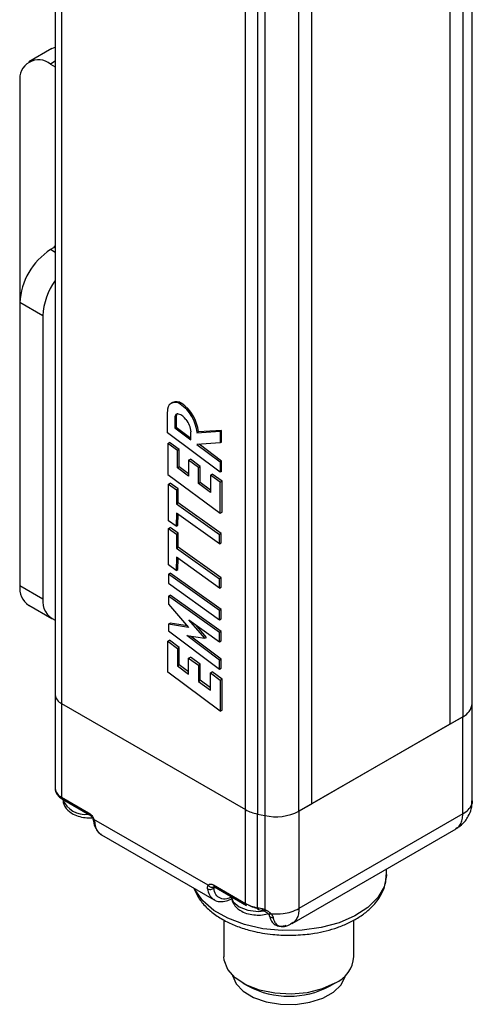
# Model space of a CAD drawing. Header units: inches. Extents: x 0.2 to 10.8, y 0.2 to 8.2.
# Tile 15 of 25: x 8.486 to 9.034, y 3.936 to 5.13. Entities that reach past the tile are written whole.
import ezdxf

# ---------------------------------------------------------------- set-up
doc = ezdxf.new("R2010")
doc.units = ezdxf.units.IN
doc.header["$MEASUREMENT"] = 0

msp = doc.modelspace()

# ---------------------------------------------------------------- linework, layer by layer
for p, q in [((8.5294, 7.8209), (8.5294, 4.3114)), ((8.537, 7.8101), (8.537, 4.3007)), ((9.0345, 4.3008), (9.0345, 7.8102)), ((9.0229, 7.7942), (9.0229, 4.2848)), ((9.0073, 7.7851), (9.0073, 4.2757)), ((8.8402, 4.1793), (8.8402, 7.6887)), ((8.7598, 4.1721), (8.7598, 7.6815)), ((8.7742, 7.6763), (8.7742, 4.1668)), ((8.8245, 4.1702), (8.8245, 7.6796)), ((8.7832, 7.6744), (8.7832, 4.1649)), ((8.5253, 5.0947), (8.4974, 5.0786)), ((8.5253, 5.0947), (8.5294, 5.0964)), ((8.5294, 5.0793), (8.5237, 5.076)), ((8.5237, 5.076), (8.5294, 5.0727)), ((8.4866, 5.0546), (8.4866, 4.7867)), ((8.5294, 4.8543), (8.5237, 4.851)), ((8.5294, 4.8477), (8.5237, 4.851)), ((8.5294, 4.856), (8.5273, 4.8531)), ((8.5144, 4.7706), (8.4866, 4.7867)), ((8.4866, 4.7867), (8.4866, 4.4438)), ((8.5144, 4.7706), (8.5144, 4.4277)), ((8.6713, 4.6657), (8.6697, 4.6648)), ((8.6822, 4.6646), (8.6806, 4.6637)), ((8.6652, 4.6291), (8.6652, 4.6545)), ((8.6741, 4.6476), (8.6757, 4.6485)), ((8.6741, 4.6476), (8.6741, 4.6349)), ((8.6757, 4.6485), (8.6757, 4.6359)), ((8.6741, 4.6349), (8.6757, 4.6359)), ((8.6741, 4.6349), (8.6937, 4.6203)), ((8.6757, 4.6359), (8.6937, 4.6224)), ((8.7308, 4.6318), (8.7026, 4.63)), ((8.7308, 4.6318), (8.7292, 4.6309)), ((8.7308, 4.6176), (8.7308, 4.6318)), ((8.7292, 4.5811), (8.6652, 4.6291)), ((8.6937, 4.6203), (8.6937, 4.63)), ((8.701, 4.6291), (8.7292, 4.6309)), ((8.7026, 4.63), (8.701, 4.6291)), ((8.7292, 4.6309), (8.7292, 4.6167)), ((8.6657, 4.6161), (8.6678, 4.6173)), ((8.6657, 4.6161), (8.6657, 4.5785)), ((8.6775, 4.6073), (8.6657, 4.6161)), ((8.6796, 4.6086), (8.6678, 4.6173)), ((8.6796, 4.6086), (8.6775, 4.6073)), ((8.6775, 4.5863), (8.6775, 4.6073)), ((8.6796, 4.5875), (8.6796, 4.6086)), ((8.7292, 4.6167), (8.7009, 4.6149)), ((8.7009, 4.6149), (8.7292, 4.5937)), ((8.7308, 4.5946), (8.7035, 4.615)), ((8.7308, 4.6176), (8.7292, 4.6167)), ((8.6909, 4.5958), (8.693, 4.597)), ((8.6909, 4.5958), (8.6909, 4.5763)), ((8.7027, 4.587), (8.6909, 4.5958)), ((8.7049, 4.5882), (8.693, 4.597)), ((8.6775, 4.5863), (8.6796, 4.5875)), ((8.6909, 4.5763), (8.6775, 4.5863)), ((8.6909, 4.5791), (8.6796, 4.5875)), ((8.7027, 4.587), (8.7049, 4.5882)), ((8.7027, 4.5675), (8.7027, 4.587)), ((8.7049, 4.5687), (8.7049, 4.5882)), ((8.7308, 4.5946), (8.7292, 4.5937)), ((8.7292, 4.5937), (8.7292, 4.5811)), ((8.7308, 4.582), (8.7308, 4.5946)), ((8.6657, 4.5785), (8.7292, 4.5314)), ((8.7174, 4.5777), (8.7195, 4.579)), ((8.7174, 4.5777), (8.7174, 4.5567)), ((8.7292, 4.569), (8.7174, 4.5777)), ((8.7313, 4.5702), (8.7195, 4.579)), ((8.7308, 4.582), (8.7292, 4.5811)), ((8.6663, 4.5224), (8.6666, 4.5666)), ((8.6666, 4.5666), (8.6686, 4.5678)), ((8.6666, 4.5666), (8.6761, 4.5598)), ((8.6782, 4.561), (8.6686, 4.5678)), ((8.6761, 4.5598), (8.676, 4.5428)), ((8.6761, 4.5598), (8.6782, 4.561)), ((8.6781, 4.544), (8.6782, 4.561)), ((8.7027, 4.5675), (8.7049, 4.5687)), ((8.7174, 4.5567), (8.7027, 4.5675)), ((8.7174, 4.5595), (8.7049, 4.5687)), ((8.7292, 4.569), (8.7313, 4.5702)), ((8.7292, 4.5314), (8.7292, 4.569)), ((8.7313, 4.5326), (8.7313, 4.5702)), ((8.676, 4.5428), (8.6781, 4.544)), ((8.676, 4.5428), (8.7283, 4.5055)), ((8.7303, 4.5067), (8.6781, 4.544)), ((8.676, 4.5317), (8.6759, 4.5156)), ((8.7283, 4.4944), (8.676, 4.5317)), ((8.6779, 4.5168), (8.678, 4.5303)), ((8.7292, 4.5314), (8.7313, 4.5326)), ((8.6759, 4.5156), (8.6663, 4.5224)), ((8.6663, 4.4688), (8.6666, 4.513)), ((8.6666, 4.513), (8.6686, 4.5141)), ((8.6666, 4.513), (8.6761, 4.5062)), ((8.6782, 4.5073), (8.6686, 4.5141)), ((8.6759, 4.5156), (8.6779, 4.5168)), ((8.6761, 4.5062), (8.676, 4.4892)), ((8.6761, 4.5062), (8.6782, 4.5073)), ((8.6781, 4.4904), (8.6782, 4.5073)), ((8.7303, 4.5067), (8.7283, 4.5055)), ((8.7283, 4.4944), (8.7283, 4.5055)), ((8.7303, 4.4956), (8.7303, 4.5067)), ((8.676, 4.4892), (8.6781, 4.4904)), ((8.676, 4.4892), (8.7283, 4.4519)), ((8.7303, 4.4531), (8.6781, 4.4904)), ((8.7283, 4.4944), (8.7303, 4.4956)), ((8.676, 4.4781), (8.6759, 4.462)), ((8.7283, 4.4408), (8.676, 4.4781)), ((8.6779, 4.4632), (8.678, 4.4767)), ((8.6759, 4.462), (8.6663, 4.4688)), ((8.6664, 4.4576), (8.6685, 4.4588)), ((8.6664, 4.4576), (8.6664, 4.4465)), ((8.7283, 4.4135), (8.6664, 4.4576)), ((8.7303, 4.4147), (8.6685, 4.4588)), ((8.6759, 4.462), (8.6779, 4.4632)), ((8.7303, 4.4531), (8.7283, 4.4519)), ((8.7303, 4.442), (8.7303, 4.4531)), ((8.4866, 4.4438), (8.5144, 4.4277)), ((8.6664, 4.4465), (8.7283, 4.4024)), ((8.7283, 4.4408), (8.7283, 4.4519)), ((8.7283, 4.4408), (8.7303, 4.442)), ((8.6664, 4.4308), (8.6685, 4.432)), ((8.7283, 4.3867), (8.6664, 4.4308)), ((8.6664, 4.4308), (8.6664, 4.4213)), ((8.7303, 4.3879), (8.6685, 4.432)), ((8.4974, 4.4198), (8.5253, 4.4037)), ((8.6664, 4.4213), (8.6909, 4.3931)), ((8.7303, 4.4147), (8.7283, 4.4135)), ((8.7283, 4.4024), (8.7283, 4.4135)), ((8.7303, 4.4036), (8.7303, 4.4147)), ((8.6664, 4.3969), (8.6685, 4.398)), ((8.6664, 4.3969), (8.6664, 4.3887)), ((8.6909, 4.3931), (8.6664, 4.3969)), ((8.6894, 4.3948), (8.6685, 4.398)), ((8.7105, 4.3798), (8.6911, 4.4022)), ((8.6911, 4.4022), (8.7283, 4.3756)), ((8.7126, 4.381), (8.6992, 4.3964)), ((8.7283, 4.4024), (8.7303, 4.4036)), ((8.6664, 4.3887), (8.7283, 4.3426)), ((8.6887, 4.3831), (8.7105, 4.3798)), ((8.7283, 4.3535), (8.6887, 4.3831)), ((8.7303, 4.3546), (8.6932, 4.3824)), ((8.7105, 4.3798), (8.7126, 4.381)), ((8.7303, 4.3879), (8.7283, 4.3867)), ((8.7283, 4.3756), (8.7283, 4.3867)), ((8.7303, 4.3767), (8.7303, 4.3879)), ((8.6657, 4.3762), (8.6678, 4.3774)), ((8.6657, 4.3386), (8.6657, 4.3762)), ((8.6657, 4.3762), (8.6775, 4.3674)), ((8.6796, 4.3687), (8.6678, 4.3774)), ((8.6775, 4.3674), (8.6796, 4.3687)), ((8.6796, 4.3476), (8.6796, 4.3687)), ((8.7283, 4.3756), (8.7303, 4.3767)), ((8.6775, 4.3674), (8.6775, 4.3464)), ((8.6909, 4.3559), (8.693, 4.3571)), ((8.7049, 4.3483), (8.693, 4.3571)), ((8.6775, 4.3464), (8.6796, 4.3476)), ((8.6775, 4.3464), (8.6909, 4.3364)), ((8.6909, 4.3392), (8.6796, 4.3476)), ((8.6909, 4.3364), (8.6909, 4.3559)), ((8.6909, 4.3559), (8.7027, 4.3471)), ((8.7027, 4.3471), (8.7049, 4.3483)), ((8.7027, 4.3471), (8.7027, 4.3276)), ((8.7049, 4.3289), (8.7049, 4.3483)), ((8.7283, 4.3535), (8.7303, 4.3546)), ((8.7283, 4.3426), (8.7283, 4.3535)), ((8.7303, 4.3438), (8.7303, 4.3546)), ((8.7292, 4.2915), (8.6657, 4.3386)), ((8.7174, 4.3379), (8.7195, 4.3391)), ((8.7174, 4.3168), (8.7174, 4.3379)), ((8.7174, 4.3379), (8.7292, 4.3291)), ((8.7313, 4.3303), (8.7195, 4.3391)), ((8.7283, 4.3426), (8.7303, 4.3438)), ((8.7027, 4.3276), (8.7049, 4.3289)), ((8.7027, 4.3276), (8.7174, 4.3168)), ((8.7174, 4.3196), (8.7049, 4.3289)), ((8.7292, 4.3291), (8.7313, 4.3303)), ((8.7292, 4.3291), (8.7292, 4.2915)), ((8.7313, 4.2927), (8.7313, 4.3303)), ((8.5294, 4.3114), (8.5294, 4.1979)), ((8.537, 4.3007), (8.7598, 4.1721)), ((8.537, 4.3007), (8.537, 4.1871)), ((9.0345, 4.1829), (9.0345, 4.3008)), ((8.7292, 4.2915), (8.7313, 4.2927)), ((9.0229, 4.2848), (8.8245, 4.1702)), ((9.0073, 4.2757), (8.8402, 4.1793)), ((9.0073, 4.2757), (9.0229, 4.2848)), ((9.0229, 4.1669), (9.0229, 4.2848)), ((8.537, 4.1871), (8.5697, 4.1683)), ((8.5381, 4.1847), (8.5708, 4.1659)), ((8.8245, 4.1702), (8.8402, 4.1793)), ((9.0341, 4.178), (9.034, 4.183)), ((9.0342, 4.183), (9.0343, 4.1812)), ((8.7598, 4.0585), (8.7598, 4.1721)), ((8.7742, 4.1668), (8.7832, 4.1649)), ((8.7742, 4.0533), (8.7742, 4.1668)), ((8.8245, 4.1702), (8.8245, 4.0524)), ((9.0229, 4.1669), (8.8245, 4.0524)), ((8.7145, 4.0804), (8.5761, 4.1603)), ((8.7832, 4.1649), (8.7832, 4.0509)), ((8.8164, 4.0343), (9.0148, 4.1489)), ((8.5853, 4.1417), (8.7217, 4.0629)), ((8.9305, 4.0935), (8.9305, 4.1002)), ((8.721, 4.081), (8.7598, 4.0585)), ((8.7213, 4.0768), (8.7232, 4.0779)), ((8.7215, 4.0785), (8.7217, 4.0788)), ((8.7221, 4.0786), (8.7609, 4.0561)), ((8.7217, 4.0629), (8.7212, 4.0633)), ((8.7742, 4.0533), (8.7798, 4.0521)), ((8.7749, 4.051), (8.7806, 4.0498)), ((8.7804, 4.0498), (8.7828, 4.049)), ((8.7336, 4.0384), (8.7336, 3.9939)), ((8.8163, 4.0345), (8.8142, 4.0333)), ((8.8911, 3.9939), (8.8911, 4.0384)), ((8.8114, 4.0319), (8.8115, 4.032)), ((8.7567, 3.9617), (8.7632, 3.958)), ((8.8616, 3.958), (8.8681, 3.9617))]:
    msp.add_line(p, q)
at = {"flags": 128}
for points in [[(8.6787, 4.6517), (8.6778, 4.6518), (8.6769, 4.6518), (8.6761, 4.6516), (8.6754, 4.6511), (8.6749, 4.6505), (8.6745, 4.6497), (8.6742, 4.6487), (8.6741, 4.6476)], [(8.9305, 4.0935), (8.9305, 4.0923), (8.9276, 4.0786), (8.9201, 4.0656), (8.9081, 4.0536), (8.8922, 4.0433), (8.8731, 4.0351), (8.8515, 4.0292), (8.8282, 4.026), (8.8043, 4.0255), (8.7808, 4.0278), (8.7585, 4.0329), (8.7385, 4.0404), (8.7214, 4.05), (8.7081, 4.0615), (8.6991, 4.0743), (8.698, 4.0767)], [(8.7425, 4.0668), (8.745, 4.0605), (8.7521, 4.0544), (8.7627, 4.0503), (8.7753, 4.0488), (8.7822, 4.0493)], [(8.8681, 3.9617), (8.8525, 3.9548), (8.8343, 3.9502), (8.8149, 3.9484), (8.7952, 3.9495), (8.7766, 3.9534), (8.7603, 3.9598), (8.7473, 3.9683), (8.7383, 3.9785), (8.734, 3.9896), (8.7336, 3.9939)], [(8.7439, 3.9715), (8.7439, 3.9712), (8.7483, 3.9611), (8.757, 3.952), (8.7695, 3.9445), (8.7849, 3.9392), (8.8022, 3.9363), (8.8202, 3.9361), (8.8376, 3.9387), (8.8534, 3.9437), (8.8663, 3.9509), (8.8756, 3.9598), (8.8805, 3.9698), (8.8809, 3.9715)]]:
    msp.add_lwpolyline(points, dxfattribs=at)
for centre, radius, start, end in [((8.5092, 5.0582), 0.0229, 50.7967, 189.214), ((8.5671, 4.783), 0.0807, 122.6055, 177.3945), ((8.5927, 4.7675), 0.0784, 143.9331, 177.7173), ((8.6746, 4.6563), 0.00957, 50.9948, 190.4042), ((8.6758, 4.6557), 0.011, 54.3333, 114.3562), ((8.6545, 4.6251), 0.0467, 4.9786, 55.9382), ((8.6561, 4.626), 0.0467, 4.9786, 55.9382), ((8.6806, 4.6488), 0.00482, 141.6743, 183.5094), ((8.6725, 4.6343), 0.0185, 34.9411, 70.4157), ((8.6698, 4.6289), 0.024, 2.7498, 41.7415), ((8.5115, 4.4406), 0.0252, 172.7442, 235.9436), ((8.538, 4.4242), 0.0239, 171.6135, 248.7016), ((8.5425, 4.3128), 0.0132, 185.6948, 245.6253), ((9.0149, 4.3027), 0.0196, 294.1055, 354.5743), ((8.5425, 4.1992), 0.0132, 185.6948, 245.6253), ((8.5395, 4.1868), 0.00252, 172.7443, 235.9437), ((8.5654, 4.1956), 0.0292, 202.1355, 277.8699), ((8.5722, 4.168), 0.00252, 172.7365, 236.0218), ((8.7837, 4.215), 0.0491, 240.8332, 258.7825), ((8.7966, 4.2246), 0.0611, 257.3817, 297.2046), ((8.5947, 4.1562), 0.0173, 184.0727, 236.9707), ((8.7313, 4.0775), 0.0175, 184.2421, 234.4332), ((8.7235, 4.0806), 0.00252, 172.7442, 235.9436), ((8.7837, 4.1014), 0.0491, 240.8332, 258.7826), ((8.7624, 4.0583), 0.00259, 173.7013, 234.9867), ((8.7765, 4.0527), 0.00239, 167.2974, 227.4334), ((8.7967, 4.1134), 0.0677, 265.0125, 277.2384), ((8.7994, 4.0982), 0.0523, 276.4012, 298.7459), ((8.8533, 3.9967), 0.0379, 292.8864, 355.7934), ((8.8124, 4.0514), 0.1055, 242.2166, 297.7834)]:
    msp.add_arc(centre, radius, start, end)
for points, knots in [([(8.5295, 4.1977), (8.5294, 4.1975), (8.529, 4.1952), (8.5311, 4.1909), (8.5345, 4.1869), (8.5374, 4.1853), (8.5382, 4.1848)], [0, 0, 0, 0, 0.034172, 0.43941, 0.840798, 1, 1, 1, 1]), ([(8.5383, 4.1856), (8.5386, 4.1834), (8.539, 4.179), (8.5432, 4.1722), (8.55, 4.1667), (8.5588, 4.1635), (8.5675, 4.1619), (8.5732, 4.1622), (8.576, 4.1624)], [0, 0, 0, 0, 0.151177, 0.286336, 0.507978, 0.683144, 0.845478, 1, 1, 1, 1]), ([(9.0145, 4.1493), (9.0169, 4.1506), (9.0232, 4.1542), (9.0295, 4.1629), (9.0331, 4.1715), (9.0339, 4.1763), (9.0341, 4.178)], [0, 0, 0, 0, 0.229249, 0.595653, 0.864292, 1, 1, 1, 1]), ([(9.0343, 4.1812), (9.0343, 4.1812), (9.0344, 4.1801), (9.034, 4.179), (9.0335, 4.178)], [0, 0, 0, 0, 0.043173, 1, 1, 1, 1]), ([(8.5697, 4.1683), (8.57, 4.1681), (8.5705, 4.1678), (8.5713, 4.1672), (8.572, 4.1666), (8.5727, 4.1658), (8.5738, 4.1646), (8.5751, 4.1628), (8.5758, 4.1611), (8.5761, 4.1603)], [0, 0, 0, 0, 0.1007418, 0.200056, 0.2990521, 0.3988501, 0.5005436, 0.7495268, 1, 1, 1, 1]), ([(8.5708, 4.1659), (8.5708, 4.1659), (8.571, 4.1658), (8.5716, 4.1654), (8.5724, 4.1646), (8.5733, 4.1636), (8.5738, 4.1628), (8.5741, 4.1623)], [0, 0, 0, 0, 0.003548, 0.266105, 0.472301, 0.698276, 1, 1, 1, 1]), ([(9.0147, 4.1491), (9.0155, 4.1495), (9.0177, 4.1507), (9.0204, 4.1544), (9.0225, 4.16), (9.0228, 4.1646), (9.0229, 4.1669)], [0, 0, 0, 0, 0.15037, 0.43358, 0.71679, 1, 1, 1, 1]), ([(8.5749, 4.1606), (8.5752, 4.16), (8.5757, 4.1586), (8.5758, 4.1576), (8.5759, 4.1571)], [0, 0, 0, 0, 0.498163, 1, 1, 1, 1]), ([(8.5761, 4.1603), (8.5758, 4.1603), (8.5751, 4.1603), (8.575, 4.1605), (8.575, 4.1606)], [0, 0, 0, 0, 0.5667208, 1, 1, 1, 1]), ([(8.576, 4.1571), (8.576, 4.1567), (8.5762, 4.1559), (8.577, 4.1553), (8.5775, 4.155)], [0, 0, 0, 0, 0.463445, 1, 1, 1, 1]), ([(8.576, 4.157), (8.5763, 4.1549), (8.5768, 4.1519), (8.5783, 4.1496), (8.5787, 4.149)], [0, 0, 0, 0, 0.71177, 1, 1, 1, 1]), ([(8.5761, 4.1603), (8.5763, 4.1599), (8.5765, 4.1592), (8.5768, 4.158), (8.5771, 4.157), (8.5773, 4.1559), (8.5774, 4.1553), (8.5775, 4.155)], [0, 0, 0, 0, 0.198461, 0.395919, 0.594161, 0.794955, 1, 1, 1, 1]), ([(8.5787, 4.149), (8.5794, 4.1476), (8.5808, 4.1447), (8.5835, 4.1431), (8.585, 4.1423)], [0, 0, 0, 0, 0.461662, 1, 1, 1, 1]), ([(8.8124, 4.0198), (8.8198, 4.02), (8.8303, 4.0204), (8.8453, 4.0225), (8.8577, 4.0251), (8.8715, 4.0292), (8.8849, 4.0347), (8.8973, 4.0415), (8.9084, 4.0496), (8.9178, 4.0591), (8.9249, 4.0698), (8.9296, 4.0814), (8.9301, 4.0895), (8.9303, 4.0933)], [0, 0, 0, 0, 0.1236551, 0.1737337, 0.2560631, 0.3402445, 0.4293763, 0.5212064, 0.6151369, 0.7107628, 0.8080645, 0.907748, 1, 1, 1, 1]), ([(8.6973, 4.077), (8.6989, 4.0731), (8.7024, 4.0649), (8.7116, 4.0539), (8.7233, 4.0441), (8.7369, 4.0361), (8.7517, 4.0297), (8.7663, 4.0253), (8.7801, 4.0224), (8.795, 4.0203), (8.8059, 4.02), (8.8124, 4.0198)], [0, 0, 0, 0, 0.114523, 0.239907, 0.363408, 0.482677, 0.595378, 0.708701, 0.792083, 0.875238, 1, 1, 1, 1]), ([(8.7139, 4.0762), (8.7138, 4.0765), (8.7138, 4.0772), (8.7138, 4.0781), (8.7139, 4.0789), (8.7142, 4.0797), (8.7144, 4.0802), (8.7145, 4.0804)], [0, 0, 0, 0, 0.2050482, 0.4058433, 0.6040857, 0.8015421, 1, 1, 1, 1]), ([(8.7139, 4.0762), (8.7143, 4.076), (8.7149, 4.0757), (8.7161, 4.0755), (8.7169, 4.0754), (8.7183, 4.0756), (8.719, 4.0757), (8.7203, 4.0762), (8.7208, 4.0765), (8.7213, 4.0768)], [0, 0, 0, 0, 0.25, 0.25, 0.5, 0.5, 0.75, 0.75, 1, 1, 1, 1]), ([(8.7145, 4.0804), (8.7147, 4.0806), (8.715, 4.0809), (8.7154, 4.0813), (8.716, 4.0816), (8.7166, 4.0819), (8.7176, 4.082), (8.719, 4.0819), (8.7203, 4.0813), (8.721, 4.081)], [0, 0, 0, 0, 0.100742, 0.200056, 0.299052, 0.39885, 0.500544, 0.749527, 1, 1, 1, 1]), ([(8.7145, 4.0804), (8.7149, 4.0799), (8.7154, 4.0795), (8.7166, 4.0787), (8.7172, 4.0784), (8.7186, 4.078), (8.7193, 4.078), (8.7205, 4.0781), (8.721, 4.0783), (8.7215, 4.0785)], [0, 0, 0, 0, 0.25, 0.25, 0.5, 0.5, 0.75, 0.75, 1, 1, 1, 1]), ([(8.7433, 4.0664), (8.7412, 4.0654), (8.7361, 4.0631), (8.7291, 4.0641), (8.7234, 4.0686), (8.722, 4.0741), (8.7213, 4.0768)], [0, 0, 0, 0, 0.2000291, 0.4723166, 0.744604, 1, 1, 1, 1]), ([(8.7214, 4.0789), (8.7214, 4.0789), (8.7214, 4.0789), (8.7218, 4.0787), (8.7221, 4.0786)], [0, 0, 0, 0, 0.485585, 1, 1, 1, 1]), ([(8.7212, 4.0636), (8.7219, 4.0631), (8.7245, 4.0609), (8.7307, 4.0603), (8.7378, 4.0614), (8.7422, 4.0638), (8.744, 4.0648)], [0, 0, 0, 0, 0.106611, 0.451828, 0.767044, 1, 1, 1, 1]), ([(8.7425, 4.0678), (8.7427, 4.0655), (8.7432, 4.0612), (8.7473, 4.0544), (8.7542, 4.0489), (8.7629, 4.0456), (8.7717, 4.0442), (8.7804, 4.0442), (8.7859, 4.0456), (8.7887, 4.0464)], [0, 0, 0, 0, 0.130004, 0.246233, 0.436833, 0.587466, 0.727064, 0.859945, 1, 1, 1, 1]), ([(8.776, 4.0518), (8.7753, 4.052), (8.774, 4.0523), (8.7721, 4.0528), (8.7702, 4.0534), (8.7684, 4.054), (8.7667, 4.0548), (8.7651, 4.0555), (8.764, 4.0561), (8.7635, 4.0564)], [0, 0, 0, 0, 0.144264, 0.287124, 0.429136, 0.570864, 0.712876, 0.855736, 1, 1, 1, 1]), ([(8.7798, 4.0521), (8.7802, 4.052), (8.781, 4.0518), (8.7821, 4.0514), (8.7829, 4.0511), (8.7832, 4.0509)], [0, 0, 0, 0, 0.33485, 0.667147, 1, 1, 1, 1]), ([(8.7798, 4.0521), (8.7798, 4.0509), (8.78, 4.0501), (8.7807, 4.0496), (8.7812, 4.0499), (8.7816, 4.0506)], [0, 0, 0, 0, 0.5, 0.5, 1, 1, 1, 1]), ([(8.7839, 4.0504), (8.7837, 4.05), (8.7834, 4.0496), (8.783, 4.0491), (8.7829, 4.049), (8.7827, 4.049), (8.7827, 4.0492), (8.7829, 4.0499), (8.783, 4.0504), (8.7832, 4.0509)], [0, 0, 0, 0, 0.25, 0.25, 0.5, 0.5, 0.75, 0.75, 1, 1, 1, 1]), ([(8.7828, 4.049), (8.7837, 4.0485), (8.7856, 4.0476), (8.7869, 4.0463), (8.7875, 4.0456)], [0, 0, 0, 0, 0.525104, 1, 1, 1, 1]), ([(8.7832, 4.0509), (8.7836, 4.0508), (8.7844, 4.0504), (8.7855, 4.0499), (8.7866, 4.0493), (8.7879, 4.0484), (8.7894, 4.0474), (8.7903, 4.0464), (8.7908, 4.046)], [0, 0, 0, 0, 0.135546, 0.269499, 0.402622, 0.535696, 0.77481, 1, 1, 1, 1]), ([(8.8245, 4.0524), (8.8244, 4.05), (8.8241, 4.0454), (8.822, 4.0399), (8.8194, 4.0361), (8.8171, 4.035), (8.8163, 4.0345)], [0, 0, 0, 0, 0.28321, 0.56642, 0.849631, 1, 1, 1, 1]), ([(8.7908, 4.046), (8.7905, 4.0458), (8.7898, 4.0455), (8.7888, 4.0453), (8.788, 4.0453), (8.7877, 4.0455), (8.7875, 4.0457)], [0, 0, 0, 0, 0.223114, 0.468958, 0.731472, 1, 1, 1, 1]), ([(8.7875, 4.0457), (8.7878, 4.0453), (8.7883, 4.0446), (8.7885, 4.044), (8.7886, 4.0438)], [0, 0, 0, 0, 0.530085, 1, 1, 1, 1]), ([(8.7933, 4.0411), (8.7928, 4.0411), (8.7918, 4.0411), (8.7905, 4.0415), (8.7895, 4.0422), (8.7888, 4.0429), (8.7887, 4.0435), (8.7886, 4.0438)], [0, 0, 0, 0, 0.207494, 0.414989, 0.622483, 0.829978, 1, 1, 1, 1]), ([(8.7886, 4.0436), (8.7893, 4.0413), (8.7908, 4.0366), (8.7955, 4.0322), (8.8017, 4.0302), (8.8066, 4.0313), (8.809, 4.0319)], [0, 0, 0, 0, 0.246926, 0.496731, 0.748183, 1, 1, 1, 1]), ([(8.7908, 4.046), (8.791, 4.0457), (8.7915, 4.0451), (8.792, 4.0443), (8.7925, 4.0433), (8.793, 4.0423), (8.7932, 4.0415), (8.7933, 4.0411)], [0, 0, 0, 0, 0.175487, 0.345677, 0.515793, 0.758638, 1, 1, 1, 1]), ([(8.7933, 4.0411), (8.7934, 4.0406), (8.7936, 4.0396), (8.7941, 4.0382), (8.7947, 4.0368), (8.7956, 4.0351), (8.7971, 4.0332), (8.7991, 4.0318), (8.8012, 4.0309), (8.803, 4.0305), (8.8049, 4.0304), (8.8068, 4.0306), (8.8088, 4.031), (8.8102, 4.0315), (8.811, 4.0318)], [0, 0, 0, 0, 0.056344, 0.115382, 0.177821, 0.244169, 0.362089, 0.499959, 0.581906, 0.674603, 0.750989, 0.840669, 0.903317, 1, 1, 1, 1]), ([(8.811, 4.0318), (8.8116, 4.032), (8.8127, 4.0325), (8.8137, 4.033), (8.8142, 4.0333)], [0, 0, 0, 0, 0.49033, 1, 1, 1, 1])]:
    msp.add_open_spline(points, degree=3, knots=knots)
for points in [[(9.0229, 4.1669), (9.0282, 4.1699), (9.0319, 4.1738), (9.0335, 4.178)], [(8.7213, 4.0768), (8.7211, 4.0775), (8.7211, 4.0781), (8.7215, 4.0785)]]:
    msp.add_open_spline(points, degree=3)

doc.saveas('drawing.dxf')
